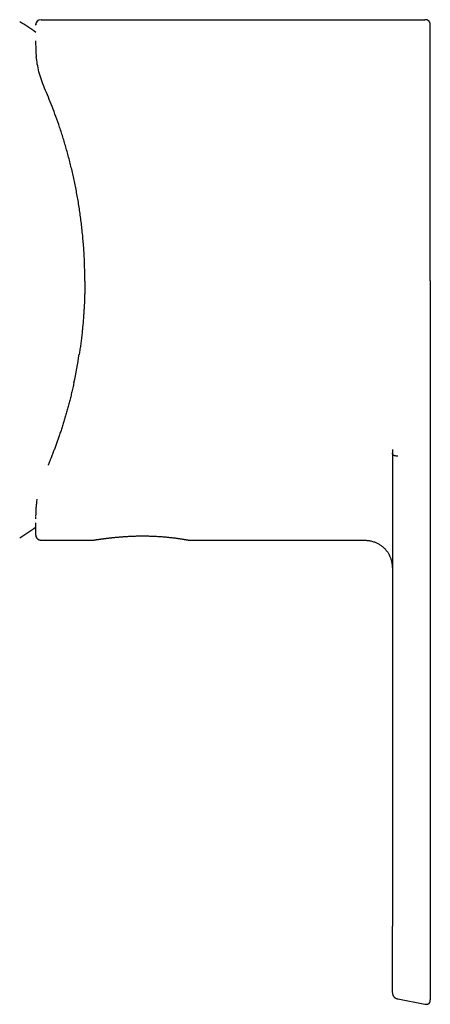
# Model space of a CAD drawing. Header units: millimetres. Extents: x 8 to 905, y 12 to 449.
# Tile 13 of 15: x 544 to 582, y 349 to 441. Entities that reach past the tile are written whole.
import ezdxf

# ---------------------------------------------------------------- set-up
doc = ezdxf.new("R2010")
doc.units = ezdxf.units.MM

msp = doc.modelspace()

# ---------------------------------------------------------------- linework, layer by layer
at = {"color": 7, "linetype": 'Continuous', "lineweight": 30}
for p, q in [((545.916, 441.027), (581.751, 441.027)), ((545.416, 440.532), (545.416, 440.505)), ((545.416, 439.057), (545.416, 438.675)), ((582.255, 416.606), (582.255, 355.804)), ((549.485, 409.761), (549.482, 409.743)), ((549.484, 409.76), (549.482, 409.744)), ((578.713, 400.636), (578.72, 400.509)), ((578.723, 400.509), (578.723, 356.294)), ((545.416, 394.66), (545.416, 394.649)), ((545.416, 394.66), (545.416, 394.647)), ((545.416, 394.586), (545.416, 394.388)), ((545.916, 392.385), (550.821, 392.385)), ((545.916, 392.38), (550.764, 392.38)), ((550.764, 392.38), (550.784, 392.382)), ((550.764, 392.38), (550.786, 392.381)), ((559.691, 392.389), (559.701, 392.387)), ((559.697, 392.394), (559.692, 392.396)), ((559.75, 392.38), (559.733, 392.385)), ((559.737, 392.381), (559.75, 392.38)), ((559.75, 392.38), (575.695, 392.38)), ((579.218, 349.501), (581.759, 349.008))]:
    msp.add_line(p, q, dxfattribs=at)
at = {"color": 7, "linetype": 'Continuous', "lineweight": 30, "flags": 128}
for points in [[(545.416, 392.866), (545.418, 392.836), (545.422, 392.801)], [(559.696, 392.387), (559.722, 392.382), (559.75, 392.38)], [(559.701, 392.385), (563.835, 392.385), (575.695, 392.386)]]:
    msp.add_lwpolyline(points, dxfattribs=at)
at = {"color": 7, "linetype": 'Continuous', "lineweight": 30}
for centre, radius, start, end in [((545.916, 440.527), 0.5, 89.99963, 177.88396), ((528.999, 416.722), 28.358, 54.62134, 58.23381), ((528.999, 416.722), 28.358, 301.76619, 305.37644), ((545.916, 392.88), 0.5, 196.40224, 270.00023)]:
    msp.add_arc(centre, radius, start, end, dxfattribs=at)
msp.add_ellipse((505.008, 416.578), major_axis=(35.832, 27.24), ratio=0.999334, start_param=5.420335, end_param=5.480732, dxfattribs=at)
for points, knots in [([(582.255, 440.543), (582.255, 440.557), (582.255, 440.593), (582.25, 440.65), (582.237, 440.714), (582.214, 440.776), (582.182, 440.835), (582.14, 440.888), (582.088, 440.935), (582.028, 440.975), (581.961, 441.004), (581.891, 441.021), (581.821, 441.027), (581.774, 441.027), (581.751, 441.027)], [0, 0, 0, 0, 0.0541622, 0.1342151, 0.2153114, 0.2977384, 0.3814936, 0.4661713, 0.5510515, 0.6436941, 0.7348779, 0.8244162, 0.9126158, 1, 1, 1, 1]), ([(545.441, 440.68), (545.44, 440.676), (545.435, 440.662), (545.429, 440.642), (545.424, 440.616), (545.42, 440.592), (545.417, 440.567), (545.417, 440.553), (545.416, 440.545)], [0, 0, 0, 0, 0.053226, 0.196464, 0.362336, 0.551337, 0.763806, 1, 1, 1, 1]), ([(582.255, 440.543), (582.255, 440.546), (582.255, 440.551), (582.255, 440.559), (582.255, 440.567), (582.255, 440.574), (582.255, 440.582), (582.254, 440.589), (582.254, 440.596), (582.253, 440.603), (582.253, 440.609), (582.252, 440.615), (582.252, 440.62), (582.251, 440.625), (582.251, 440.628), (582.251, 440.63), (582.251, 440.631)], [0, 0, 0, 0, 0.179526, 0.341056, 0.484599, 0.61017, 0.717804, 0.793839, 0.857523, 0.908973, 0.939671, 0.963815, 0.98183, 0.988851, 0.994848, 1, 1, 1, 1]), ([(582.255, 416.606), (582.255, 416.894), (582.255, 417.468), (582.255, 418.33), (582.255, 419.192), (582.255, 419.917), (582.255, 420.505), (582.255, 420.956), (582.255, 421.407), (582.255, 421.858), (582.255, 422.309), (582.255, 422.759), (582.255, 423.208), (582.255, 423.656), (582.255, 424.102), (582.255, 424.546), (582.255, 424.989), (582.255, 425.421), (582.255, 425.842), (582.255, 426.253), (582.255, 426.661), (582.255, 427.066), (582.255, 427.477), (582.255, 427.892), (582.255, 428.312), (582.255, 428.727), (582.255, 429.139), (582.255, 429.546), (582.255, 429.941), (582.255, 430.324), (582.255, 430.694), (582.255, 431.061), (582.255, 431.422), (582.255, 431.792), (582.255, 432.17), (582.255, 432.556), (582.255, 432.934), (582.255, 433.305), (582.255, 433.669), (582.255, 434.025), (582.255, 434.374), (582.255, 434.709), (582.255, 435.031), (582.255, 435.341), (582.255, 435.642), (582.255, 435.936), (582.255, 436.221), (582.255, 436.493), (582.255, 436.753), (582.255, 436.999), (582.255, 437.238), (582.255, 437.47), (582.255, 437.703), (582.255, 437.935), (582.255, 438.166), (582.255, 438.387), (582.255, 438.598), (582.255, 438.798), (582.255, 438.987), (582.255, 439.166), (582.255, 439.334), (582.255, 439.491), (582.255, 439.637), (582.255, 439.773), (582.255, 439.897), (582.255, 440.01), (582.255, 440.112), (582.255, 440.203), (582.255, 440.284), (582.255, 440.355), (582.255, 440.414), (582.255, 440.461), (582.255, 440.494), (582.255, 440.516), (582.255, 440.52), (582.255, 440.522)], [0, 0, 0, 0, 0.024624, 0.049248, 0.073872, 0.098496, 0.111393, 0.12429, 0.137189, 0.150088, 0.162987, 0.175885, 0.188784, 0.201684, 0.214583, 0.227482, 0.240381, 0.253281, 0.265443, 0.277604, 0.289765, 0.301925, 0.314086, 0.326984, 0.339882, 0.35278, 0.365679, 0.378578, 0.391477, 0.40364, 0.415802, 0.427964, 0.440126, 0.452288, 0.46586, 0.479433, 0.493006, 0.506578, 0.52015, 0.533722, 0.547293, 0.560863, 0.573759, 0.586655, 0.599551, 0.612447, 0.625344, 0.638242, 0.650403, 0.662564, 0.674725, 0.686887, 0.69905, 0.712625, 0.726202, 0.73978, 0.753359, 0.766938, 0.780514, 0.794089, 0.807662, 0.821235, 0.834806, 0.848377, 0.861948, 0.875519, 0.889089, 0.902659, 0.916228, 0.930444, 0.944659, 0.958875, 0.97309, 0.987306, 1, 1, 1, 1]), ([(545.416, 438.675), (545.417, 438.513), (545.419, 438.188), (545.456, 437.774), (545.475, 437.567)], [0, 0, 0, 0, 0.4995729, 1, 1, 1, 1]), ([(546.251, 434.63), (546.145, 434.892), (545.931, 435.422), (545.716, 436.176), (545.558, 436.903), (545.503, 437.344), (545.475, 437.567)], [0, 0, 0, 0, 0.241815, 0.488353, 0.740734, 1, 1, 1, 1]), ([(550.008, 416.589), (550.008, 416.594), (550.015, 417.044), (549.992, 417.935), (549.937, 419.252), (549.84, 420.545), (549.71, 421.814), (549.548, 423.056), (549.354, 424.272), (549.132, 425.461), (548.883, 426.623), (548.609, 427.757), (548.311, 428.864), (547.993, 429.941), (547.657, 430.98), (547.31, 431.974), (546.958, 432.914), (546.604, 433.805), (546.368, 434.355), (546.251, 434.63)], [0, 0, 0, 0, 0.000627, 0.065176, 0.128802, 0.191653, 0.253883, 0.315653, 0.377125, 0.438463, 0.499836, 0.561568, 0.623759, 0.686587, 0.750227, 0.813248, 0.875776, 0.937972, 1, 1, 1, 1]), ([(550.008, 416.6), (550.008, 416.574), (550.008, 416.5), (550.008, 416.381), (550.007, 416.255), (550.006, 416.135), (550.005, 416.014), (550.003, 415.875), (550, 415.724), (549.997, 415.571), (549.993, 415.42), (549.989, 415.271), (549.984, 415.115), (549.979, 414.959), (549.971, 414.761), (549.961, 414.528), (549.946, 414.228), (549.928, 413.913), (549.907, 413.584), (549.885, 413.267), (549.861, 412.964), (549.837, 412.673), (549.809, 412.373), (549.779, 412.057), (549.737, 411.662), (549.685, 411.211), (549.622, 410.712), (549.555, 410.23), (549.508, 409.915), (549.484, 409.76)], [0, 0, 0, 0, 0.011049, 0.032226, 0.051879, 0.066012, 0.084365, 0.10455, 0.126569, 0.150421, 0.170823, 0.192398, 0.215147, 0.239029, 0.260252, 0.301117, 0.340892, 0.39064, 0.438571, 0.484683, 0.528979, 0.571457, 0.612117, 0.660594, 0.710039, 0.785896, 0.859506, 0.930873, 1, 1, 1, 1]), ([(548.99, 407.088), (548.972, 407.008), (548.937, 406.847), (548.883, 406.608), (548.829, 406.37), (548.773, 406.136), (548.717, 405.903), (548.66, 405.673), (548.602, 405.445), (548.563, 405.296), (548.543, 405.221)], [0, 0, 0, 0, 0.125898, 0.251042, 0.375679, 0.500057, 0.624428, 0.749043, 0.874152, 1, 1, 1, 1]), ([(548.543, 405.221), (548.504, 405.073), (548.426, 404.776), (548.303, 404.339), (548.178, 403.906), (548.05, 403.479), (547.919, 403.058), (547.785, 402.643), (547.652, 402.244), (547.521, 401.862), (547.392, 401.496), (547.26, 401.134), (547.127, 400.778), (546.993, 400.425), (546.902, 400.195), (546.857, 400.079)], [0, 0, 0, 0, 0.0796513, 0.1592299, 0.2387739, 0.3183217, 0.3979115, 0.4775814, 0.5573696, 0.6306452, 0.7040811, 0.777706, 0.8515486, 0.9256372, 1, 1, 1, 1]), ([(578.721, 400.848), (578.721, 400.848), (578.721, 400.848), (578.721, 400.843), (578.721, 400.833), (578.721, 400.812), (578.721, 400.781), (578.721, 400.742), (578.721, 400.702), (578.721, 400.666), (578.721, 400.633), (578.721, 400.602), (578.72, 400.566), (578.72, 400.532), (578.72, 400.511), (578.72, 400.504)], [0, 0, 0, 0, 0.010846, 0.028902, 0.075415, 0.127279, 0.232353, 0.344668, 0.45754, 0.56339, 0.64301, 0.723698, 0.82322, 0.942957, 1, 1, 1, 1]), ([(579.224, 400.239), (579.187, 400.238), (579.113, 400.235), (579.003, 400.246), (578.927, 400.263), (578.881, 400.279), (578.855, 400.291), (578.825, 400.307), (578.788, 400.335), (578.749, 400.38), (578.724, 400.439), (578.723, 400.484), (578.723, 400.509)], [0, 0, 0, 0, 0.133532, 0.26036, 0.383556, 0.424038, 0.464126, 0.503788, 0.582473, 0.691178, 0.830408, 1, 1, 1, 1]), ([(546.857, 400.079), (546.84, 400.038), (546.808, 399.956), (546.762, 399.844), (546.721, 399.741), (546.682, 399.648), (546.648, 399.565), (546.618, 399.493), (546.593, 399.433), (546.581, 399.403), (546.574, 399.388)], [0, 0, 0, 0, 0.126538, 0.251668, 0.376199, 0.500951, 0.626978, 0.751555, 0.875589, 1, 1, 1, 1]), ([(545.541, 396.21), (545.537, 396.186), (545.502, 395.994), (545.485, 395.825), (545.469, 395.679)], [0, 0, 0, 0, 0.129663, 1, 1, 1, 1]), ([(545.469, 395.679), (545.457, 395.55), (545.433, 395.291), (545.419, 394.949), (545.417, 394.748), (545.416, 394.647)], [0, 0, 0, 0, 0.333524, 0.666781, 1, 1, 1, 1]), ([(545.416, 393.986), (545.416, 393.921), (545.416, 393.769), (545.416, 393.567), (545.416, 393.373), (545.416, 393.214), (545.416, 393.088), (545.416, 392.991), (545.416, 392.925), (545.416, 392.891), (545.416, 392.888), (545.416, 392.887)], [0, 0, 0, 0, 0.096592, 0.225572, 0.354661, 0.483831, 0.605667, 0.727522, 0.849375, 0.971204, 1, 1, 1, 1]), ([(545.416, 392.867), (545.416, 392.864), (545.416, 392.858), (545.417, 392.848), (545.418, 392.838), (545.419, 392.826), (545.42, 392.814), (545.422, 392.802), (545.425, 392.79), (545.427, 392.778), (545.43, 392.767), (545.433, 392.756), (545.436, 392.745), (545.44, 392.733), (545.444, 392.721), (545.448, 392.708), (545.454, 392.694), (545.461, 392.677), (545.472, 392.655), (545.488, 392.627), (545.506, 392.598), (545.529, 392.568), (545.557, 392.536), (545.593, 392.502), (545.639, 392.467), (545.696, 392.434), (545.762, 392.408), (545.837, 392.389), (545.889, 392.386), (545.916, 392.385)], [0, 0, 0, 0, 0.080548, 0.154201, 0.221007, 0.281026, 0.334337, 0.373715, 0.408597, 0.439105, 0.45923, 0.477115, 0.492925, 0.506899, 0.519383, 0.530861, 0.541949, 0.554154, 0.574391, 0.599259, 0.628827, 0.654853, 0.687147, 0.725919, 0.770939, 0.821747, 0.8776, 0.937454, 1, 1, 1, 1]), ([(550.784, 392.381), (550.785, 392.381), (550.792, 392.382), (550.807, 392.383), (550.826, 392.386), (550.847, 392.389), (550.866, 392.391), (550.885, 392.394), (550.902, 392.397), (550.917, 392.399), (550.929, 392.401), (550.94, 392.402), (550.95, 392.404), (550.96, 392.405), (550.972, 392.407), (550.985, 392.409), (550.999, 392.411), (551.019, 392.414), (551.046, 392.418), (551.081, 392.424), (551.132, 392.431), (551.203, 392.442), (551.294, 392.455), (551.381, 392.468), (551.459, 392.478), (551.524, 392.488), (551.592, 392.497), (551.663, 392.507), (551.734, 392.516), (551.801, 392.525), (551.861, 392.533), (551.913, 392.54), (551.956, 392.545), (551.988, 392.549), (552.014, 392.552), (552.038, 392.555), (552.066, 392.559), (552.104, 392.563), (552.152, 392.569), (552.211, 392.576), (552.284, 392.585), (552.369, 392.595), (552.467, 392.606), (552.574, 392.617), (552.69, 392.629), (552.815, 392.642), (552.949, 392.655), (553.094, 392.668), (553.245, 392.681), (553.399, 392.693), (553.549, 392.705), (553.696, 392.715), (553.851, 392.725), (554.012, 392.735), (554.18, 392.744), (554.34, 392.752), (554.493, 392.758), (554.655, 392.764), (554.827, 392.768), (555.006, 392.772), (555.158, 392.774), (555.287, 392.775), (555.397, 392.775), (555.513, 392.775), (555.636, 392.774), (555.765, 392.772), (555.898, 392.77), (556.034, 392.766), (556.172, 392.762), (556.315, 392.757), (556.462, 392.75), (556.629, 392.742), (556.814, 392.732), (557.013, 392.719), (557.205, 392.706), (557.39, 392.691), (557.569, 392.676), (557.74, 392.66), (557.904, 392.643), (558.06, 392.626), (558.211, 392.609), (558.358, 392.591), (558.5, 392.572), (558.637, 392.554), (558.769, 392.535), (558.894, 392.517), (559.013, 392.499), (559.116, 392.483), (559.207, 392.468), (559.286, 392.456), (559.363, 392.443), (559.436, 392.43), (559.501, 392.419), (559.558, 392.409), (559.607, 392.401), (559.649, 392.394), (559.672, 392.39), (559.682, 392.388)], [0, 0, 0, 0, 0.003518, 0.012766, 0.02117, 0.028735, 0.035467, 0.04137, 0.046449, 0.050705, 0.05414, 0.056757, 0.059538, 0.062369, 0.065507, 0.06895, 0.072699, 0.076755, 0.083748, 0.091497, 0.099994, 0.115751, 0.131703, 0.147847, 0.157138, 0.16649, 0.175901, 0.185371, 0.194748, 0.203035, 0.210277, 0.216475, 0.221631, 0.225005, 0.227714, 0.230255, 0.233343, 0.236984, 0.242586, 0.249096, 0.256112, 0.265364, 0.27523, 0.285709, 0.296801, 0.308506, 0.320824, 0.333626, 0.347384, 0.360661, 0.373457, 0.385774, 0.39761, 0.41198, 0.425571, 0.438384, 0.450528, 0.462262, 0.477025, 0.491105, 0.504505, 0.512717, 0.521259, 0.530317, 0.539892, 0.549985, 0.560596, 0.571074, 0.582014, 0.593415, 0.605274, 0.617252, 0.634065, 0.650641, 0.666984, 0.683096, 0.698978, 0.714635, 0.730069, 0.745285, 0.760441, 0.775857, 0.79154, 0.807424, 0.823506, 0.839793, 0.856291, 0.873004, 0.886534, 0.900269, 0.91458, 0.929539, 0.945155, 0.958682, 0.972685, 0.987176, 1, 1, 1, 1]), ([(575.695, 392.379), (575.732, 392.379), (575.802, 392.379), (575.903, 392.379), (575.993, 392.377), (576.074, 392.375), (576.144, 392.372), (576.205, 392.368), (576.288, 392.363), (576.397, 392.353), (576.546, 392.333), (576.704, 392.304), (576.87, 392.264), (577.026, 392.215), (577.17, 392.16), (577.303, 392.101), (577.432, 392.033), (577.557, 391.959), (577.678, 391.876), (577.793, 391.787), (577.903, 391.691), (578.007, 391.589), (578.105, 391.48), (578.196, 391.366), (578.28, 391.247), (578.357, 391.123), (578.427, 390.995), (578.488, 390.863), (578.542, 390.727), (578.588, 390.589), (578.627, 390.449), (578.658, 390.306), (578.682, 390.163), (578.7, 390.018), (578.712, 389.87), (578.718, 389.752), (578.72, 389.665), (578.722, 389.607), (578.722, 389.543), (578.723, 389.474), (578.723, 389.41), (578.723, 389.369), (578.723, 389.352)], [0, 0, 0, 0, 0.022319, 0.04261, 0.060875, 0.077113, 0.091319, 0.103491, 0.113786, 0.141532, 0.17007, 0.20452, 0.238975, 0.273437, 0.302818, 0.332207, 0.361604, 0.391011, 0.420423, 0.449842, 0.479265, 0.508687, 0.538112, 0.567529, 0.596946, 0.626353, 0.655753, 0.685145, 0.714527, 0.743903, 0.773272, 0.802637, 0.831998, 0.861357, 0.891132, 0.921839, 0.93244, 0.944215, 0.957432, 0.972191, 0.988568, 1, 1, 1, 1]), ([(578.723, 350.103), (578.723, 350.102), (578.723, 350.101), (578.723, 350.102), (578.723, 350.108), (578.723, 350.121), (578.723, 350.142), (578.723, 350.172), (578.723, 350.209), (578.723, 350.252), (578.723, 350.304), (578.723, 350.366), (578.723, 350.439), (578.723, 350.522), (578.723, 350.615), (578.723, 350.718), (578.723, 350.83), (578.723, 350.953), (578.723, 351.085), (578.723, 351.223), (578.723, 351.368), (578.723, 351.519), (578.723, 351.677), (578.723, 351.843), (578.723, 352.019), (578.723, 352.205), (578.723, 352.401), (578.723, 352.604), (578.723, 352.812), (578.723, 353.025), (578.723, 353.239), (578.723, 353.452), (578.723, 353.664), (578.723, 353.878), (578.723, 354.095), (578.723, 354.333), (578.723, 354.593), (578.723, 354.875), (578.723, 355.158), (578.723, 355.442), (578.723, 355.726), (578.723, 356.01), (578.723, 356.199), (578.723, 356.294)], [0, 0, 0, 0, 0.029224, 0.058512, 0.087821, 0.117118, 0.146382, 0.17561, 0.198558, 0.221511, 0.244495, 0.267523, 0.290556, 0.313585, 0.336606, 0.359617, 0.382615, 0.405603, 0.428584, 0.451565, 0.473242, 0.49494, 0.51665, 0.538337, 0.56001, 0.582992, 0.605977, 0.62897, 0.651974, 0.674989, 0.698012, 0.719724, 0.741437, 0.763136, 0.784797, 0.80644, 0.834047, 0.861678, 0.889339, 0.917024, 0.944715, 0.972385, 1, 1, 1, 1]), ([(582.255, 355.804), (582.255, 355.703), (582.255, 355.501), (582.255, 355.198), (582.255, 354.895), (582.255, 354.592), (582.255, 354.29), (582.255, 354.01), (582.255, 353.753), (582.255, 353.519), (582.255, 353.287), (582.255, 353.056), (582.255, 352.829), (582.255, 352.604), (582.255, 352.384), (582.255, 352.168), (582.255, 351.957), (582.255, 351.752), (582.255, 351.553), (582.255, 351.364), (582.255, 351.185), (582.255, 351.017), (582.255, 350.857), (582.255, 350.704), (582.255, 350.557), (582.255, 350.416), (582.255, 350.282), (582.255, 350.157), (582.255, 350.042), (582.255, 349.938), (582.255, 349.845), (582.255, 349.764), (582.255, 349.693), (582.255, 349.633), (582.255, 349.581), (582.255, 349.534), (582.255, 349.494), (582.255, 349.462), (582.255, 349.439), (582.255, 349.425), (582.255, 349.418), (582.255, 349.415), (582.255, 349.417), (582.255, 349.418)], [0, 0, 0, 0, 0.029227, 0.058513, 0.087819, 0.117115, 0.146381, 0.175611, 0.198563, 0.221516, 0.244498, 0.267521, 0.290553, 0.313584, 0.336608, 0.35962, 0.382619, 0.405606, 0.428584, 0.451561, 0.473235, 0.494931, 0.516643, 0.538332, 0.560008, 0.582993, 0.60598, 0.628974, 0.651977, 0.67499, 0.698012, 0.719724, 0.74144, 0.763144, 0.784804, 0.806444, 0.834046, 0.861674, 0.889336, 0.917024, 0.944719, 0.97239, 1, 1, 1, 1]), ([(578.723, 350.079), (578.723, 350.077), (578.723, 350.073), (578.723, 350.063), (578.723, 350.051), (578.724, 350.037), (578.724, 350.024), (578.725, 350.01), (578.727, 349.997), (578.728, 349.983), (578.73, 349.968), (578.733, 349.952), (578.736, 349.936), (578.74, 349.921), (578.744, 349.907), (578.748, 349.891), (578.755, 349.872), (578.764, 349.847), (578.778, 349.815), (578.796, 349.781), (578.819, 349.746), (578.846, 349.709), (578.883, 349.667), (578.93, 349.624), (578.988, 349.582), (579.057, 349.547), (579.135, 349.521), (579.19, 349.51), (579.218, 349.504)], [0, 0, 0, 0, 0.041621, 0.120302, 0.191903, 0.256451, 0.313995, 0.356661, 0.394596, 0.427906, 0.456751, 0.481376, 0.502179, 0.51567, 0.527805, 0.539171, 0.551449, 0.571841, 0.597025, 0.627167, 0.653851, 0.687054, 0.726893, 0.772851, 0.824012, 0.879264, 0.937834, 1, 1, 1, 1]), ([(581.76, 349.01), (581.759, 349.009), (581.759, 349.007), (581.759, 349.014), (581.759, 349.016)], [0, 0, 0, 0, 0.698648, 1, 1, 1, 1]), ([(581.76, 349.013), (581.779, 349.009), (581.816, 349.002), (581.871, 348.996), (581.921, 348.995), (581.966, 348.999), (582.006, 349.008), (582.045, 349.021), (582.082, 349.038), (582.115, 349.06), (582.143, 349.084), (582.167, 349.108), (582.188, 349.135), (582.204, 349.161), (582.217, 349.185), (582.226, 349.207), (582.234, 349.23), (582.239, 349.247), (582.242, 349.259), (582.243, 349.265), (582.244, 349.27), (582.246, 349.276), (582.247, 349.284), (582.249, 349.292), (582.25, 349.302), (582.251, 349.313), (582.253, 349.324), (582.254, 349.335), (582.254, 349.345), (582.255, 349.356), (582.255, 349.367), (582.255, 349.377), (582.255, 349.388), (582.255, 349.395), (582.255, 349.398)], [0, 0, 0, 0, 0.043548, 0.083708, 0.120446, 0.153834, 0.183963, 0.210895, 0.245332, 0.274003, 0.300992, 0.326575, 0.350859, 0.37598, 0.393679, 0.412119, 0.428604, 0.446304, 0.452, 0.455791, 0.459201, 0.462742, 0.470855, 0.481129, 0.494041, 0.518834, 0.55047, 0.589123, 0.63488, 0.691572, 0.75643, 0.829462, 0.910661, 1, 1, 1, 1])]:
    msp.add_open_spline(points, degree=3, knots=knots, dxfattribs=at)

doc.saveas('drawing.dxf')
